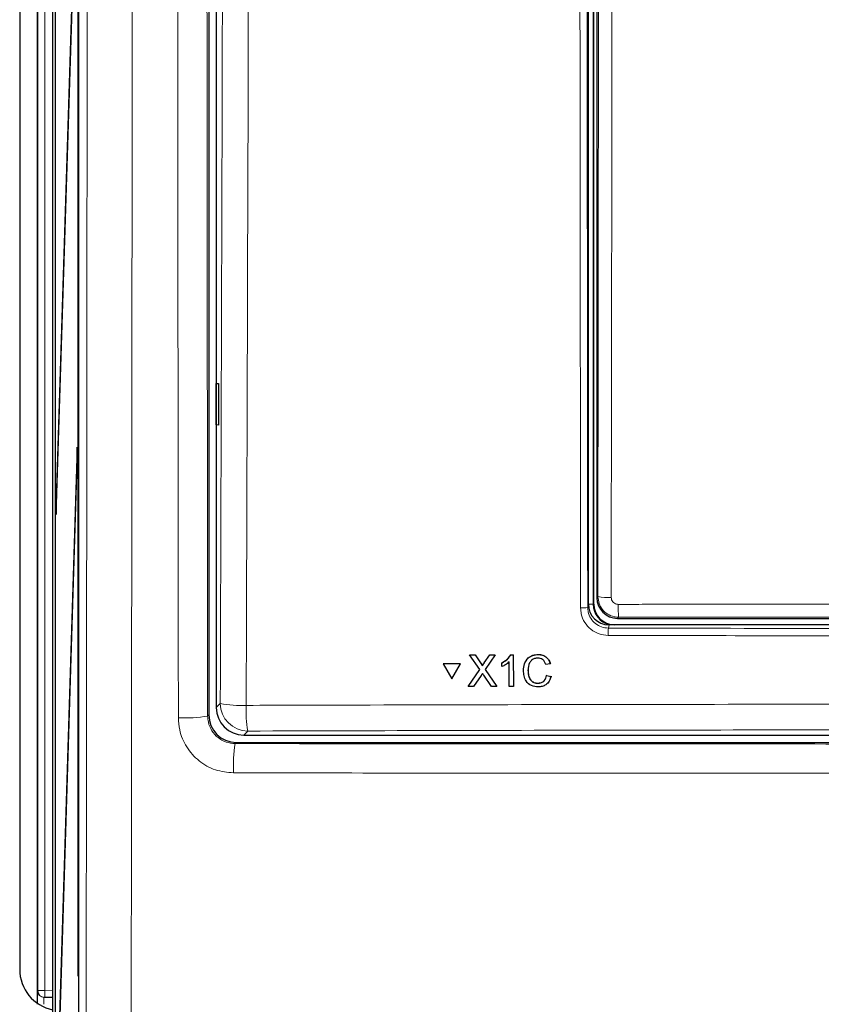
# Paper-space layout 'Blatt3' of a CAD drawing. Header units: millimetres. Extents: x 5 to 418, y 2 to 292.
# Tile 7 of 54: x 55 to 75, y 139 to 163. Entities that reach past the tile are written whole.
import ezdxf

# ---------------------------------------------------------------- set-up
doc = ezdxf.new("R2010")
doc.units = ezdxf.units.MM

psp = doc.layouts.new('Blatt3')

# ---------------------------------------------------------------- linework, layer by layer
at = {"color": 7, "linetype": 'Continuous', "lineweight": 25}
for p, q in [((56.8388, 237.877), (56.8388, 138.555)), ((56.2674, 233.0492), (56.2674, 133.0492)), ((56.2753, 133.0492), (56.2753, 233.0492)), ((56.8238, 139.7159), (56.8238, 233.0492)), ((56.8317, 233.0492), (56.8317, 139.7159)), ((56.2086, 232.816), (56.2086, 127.7159)), ((59.9872, 215.3952), (59.9872, 146.0367)), ((60.1663, 191.4275), (60.1663, 146.215)), ((69.1663, 148.717), (69.1663, 186.3826)), ((69.2997, 148.7159), (69.2997, 186.3492)), ((69.3722, 186.1934), (69.3722, 148.8717)), ((55.833, 178.0314), (55.833, 139.0671)), ((55.4132, 177.2159), (55.4132, 139.8826)), ((56.8002, 167.5087), (56.2951, 151.2578)), ((56.299, 150.8825), (56.8041, 167.1334)), ((60.1681, 154.0492), (60.2188, 154.0501)), ((60.1681, 153.0492), (60.1681, 154.0492)), ((60.2188, 154.0501), (60.2188, 153.0483)), ((60.2188, 153.0483), (60.1681, 153.0492)), ((56.8002, 152.5087), (56.2951, 136.2578)), ((56.8041, 152.1334), (56.8002, 152.5087)), ((56.299, 135.8825), (56.8041, 152.1334)), ((56.2951, 151.2578), (56.299, 150.8825)), ((56.3101, 151.2424), (56.2951, 151.2578)), ((90.667, 148.2159), (69.6656, 148.2159)), ((69.8722, 148.3718), (75.6815, 148.3718)), ((66.295, 147.4885), (66.2963, 147.4907)), ((66.5397, 147.135), (66.295, 147.4885)), ((66.295, 147.4885), (66.4252, 147.4885)), ((66.2963, 147.4907), (66.3024, 147.4907)), ((66.4252, 147.4885), (66.4265, 147.4906)), ((66.4252, 147.4885), (66.5592, 147.2947)), ((66.649, 147.2945), (66.7818, 147.4883)), ((66.9138, 147.4883), (66.6707, 147.1338)), ((66.7818, 147.4883), (66.7831, 147.4905)), ((66.7818, 147.4883), (66.9138, 147.4883)), ((66.9138, 147.4883), (66.915, 147.4904)), ((67.2879, 147.4881), (67.2892, 147.4902)), ((67.2879, 147.4881), (67.3511, 147.4881)), ((67.3511, 147.4881), (67.3524, 147.4902)), ((67.3511, 147.4881), (67.3528, 146.7231)), ((67.9496, 147.4976), (67.9509, 147.4998)), ((65.6521, 147.2726), (65.6534, 147.2748)), ((65.6521, 147.2726), (65.8644, 146.9066)), ((66.0751, 147.2724), (65.6521, 147.2726)), ((66.0764, 147.2746), (65.6534, 147.2748)), ((65.8644, 146.9066), (66.0751, 147.2724)), ((65.8657, 146.9089), (66.0764, 147.2746)), ((66.0751, 147.2724), (66.0764, 147.2746)), ((66.5992, 147.2217), (66.6004, 147.2239)), ((67.0766, 147.2969), (67.0778, 147.2991)), ((67.0768, 147.2065), (67.0766, 147.2969)), ((67.2546, 146.7231), (67.2533, 147.3192)), ((68.2454, 147.2752), (68.1374, 147.2521)), ((68.2454, 147.2752), (68.2467, 147.2774)), ((66.2574, 146.7236), (66.5397, 147.135)), ((66.5699, 146.9867), (66.3893, 146.7235)), ((66.8245, 146.7233), (66.6374, 146.9937)), ((66.6707, 147.1338), (66.9548, 146.7233)), ((67.7055, 147.1116), (67.7068, 147.1137)), ((68.1576, 146.9928), (68.1589, 146.995)), ((68.1576, 146.9928), (68.2657, 146.9676)), ((68.267, 146.9698), (68.245, 146.9156)), ((68.2657, 146.9676), (68.267, 146.9698)), ((65.8644, 146.9066), (65.8657, 146.9089)), ((66.2574, 146.7236), (66.2587, 146.7258)), ((66.3893, 146.7235), (66.2574, 146.7236)), ((66.9548, 146.7233), (66.8245, 146.7233)), ((66.9548, 146.7233), (66.956, 146.7254)), ((67.3528, 146.7231), (67.2546, 146.7231)), ((67.3528, 146.7231), (67.3541, 146.7252)), ((67.9432, 146.8013), (67.9444, 146.8035)), ((60.8321, 145.5492), (99.5006, 145.5492)), ((60.6537, 145.3702), (99.6789, 145.3702)), ((56.8317, 139.7159), (56.8238, 139.7159)), ((56.0171, 139.2026), (56.0026, 139.2029)), ((56.2086, 139.1993), (56.0171, 139.2026))]:
    psp.add_line(p, q, dxfattribs=at)
at = {"color": 7, "linetype": 'Continuous', "lineweight": 18}
for p, q in [((69.2851, 186.3492), (69.2851, 148.7159)), ((55.8534, 139.3693), (55.8534, 177.6458)), ((56.02, 177.6458), (56.02, 139.3693)), ((69.3986, 148.8981), (69.4144, 163.3533)), ((69.3722, 148.8717), (69.3986, 148.8981)), ((69.1503, 148.6368), (69.1663, 148.717)), ((69.2851, 148.7159), (69.1663, 148.7159)), ((69.2851, 148.7159), (69.2997, 148.7159)), ((69.8985, 148.3981), (69.8722, 148.3718)), ((69.6656, 148.2159), (69.6498, 148.1365)), ((66.5592, 147.2947), (66.5605, 147.2969)), ((66.649, 147.2945), (66.6503, 147.2967)), ((60.1663, 146.215), (60.2634, 146.3121)), ((59.9589, 146.0085), (59.9872, 146.0367)), ((60.9292, 145.6463), (60.8321, 145.5492)), ((60.6537, 145.3702), (60.6255, 145.3419)), ((55.8389, 139.3695), (55.8534, 139.3693)), ((56.02, 139.3693), (55.8534, 139.3693)), ((56.02, 139.3693), (56.0171, 139.2026)), ((56.02, 139.3693), (56.2086, 139.366))]:
    psp.add_line(p, q, dxfattribs=at)
at = {"color": 7, "linetype": 'Continuous', "lineweight": 18, "flags": 128}
psp.add_lwpolyline([(69.7359, 163.3326), (69.7352, 162.6672), (69.7323, 160.0057), (69.7201, 148.8773)], dxfattribs=at)
at = {"color": 7, "linetype": 'Continuous', "lineweight": 18}
for centre, radius, start, end in [((69.6454, 150.2203), 1.3451, 259.42789, 273.18381), ((69.0202, 149.333), 0.7083, 266.58782, 280.58882), ((72.1781, 148.6392), 2.2924, 178.21518, 186.038), ((71.3545, 147.9966), 1.7104, 175.30838, 181.24111), ((60.7616, 148.8784), 2.6143, 259.01521, 272.81826), ((60.9313, 146.3142), 0.6679, 180.1836, 269.8164), ((63.8342, 146.1408), 2.9468, 177.53897, 189.65999), ((59.4276, 149.0726), 3.1098, 266.73713, 279.83691), ((63.8164, 144.8108), 3.2349, 170.54972, 183.13573), ((56.0056, 139.3695), 0.1667, 179.99538, 268.99574), ((56.0201, 139.3693), 0.1667, 179.99538, 268.99574)]:
    psp.add_arc(centre, radius, start, end, dxfattribs=at)
at = {"color": 7, "linetype": 'Continuous', "lineweight": 25}
for centre, radius, start, end in [((69.7997, 148.7159), 0.5146, 180, 256.32073), ((69.7997, 148.7159), 0.5, 180, 270), ((56.4126, 139.8816), 0.9994, 179.94535, 258.22377)]:
    psp.add_arc(centre, radius, start, end, dxfattribs=at)
for centre, major_axis, ratio, start_param, end_param in [((69.8722, 148.8718), (0.3536, -0.3536), 0.9998985, 3.9271431, 5.4976349), ((69.6664, 148.7178), (-0.0982, -0.4923), 0.9960441, 4.9100775, 6.4793527), ((60.6539, 146.0369), (0.4715, 0.4715), 0.9996955, 2.3563468, 3.9268385), ((60.8339, 146.2168), (-0.4727, -0.4727), 0.9972647, 5.4991567, 7.0672139), ((55.8389, 139.0361), (0, 0.3334), 0.0174604, 6.2828803, 7.8533721)]:
    psp.add_ellipse(centre, major_axis=major_axis, ratio=ratio, start_param=start_param, end_param=end_param, dxfattribs=at)
at = {"color": 7, "linetype": 'Continuous', "lineweight": 18}
for centre, major_axis, ratio, start_param, end_param in [((80.1663, 143.2689), (294.0328, 0), 0.0174551, 1.5871, 1.6057242), ((56.0055, 139.0361), (-0.0029, 0.1667), 0.0523172, 6.2813533, 7.8518451)]:
    psp.add_ellipse(centre, major_axis=major_axis, ratio=ratio, start_param=start_param, end_param=end_param, dxfattribs=at)
for points, knots in [([(57.0206, 138.7368), (57.0221, 140.0178), (57.028, 145.0408), (57.0371, 153.8108), (57.0466, 165.0493), (57.0542, 176.2933), (57.0575, 183.7922), (57.0591, 187.5418)], [0, 0, 0, 0, 0.07883163, 0.30911085, 0.53941582, 0.76969503, 1, 1, 1, 1]), ([(58.1486, 187.4768), (58.1469, 183.73), (58.1436, 176.236), (58.1361, 164.9932), (58.1265, 153.7486), (58.1175, 144.9689), (58.1116, 139.94), (58.1101, 138.6577)], [0, 0, 0, 0, 0.230063, 0.4601517, 0.6906156, 0.9211052, 1, 1, 1, 1]), ([(59.2506, 145.9678), (59.2468, 149.7086), (59.2392, 157.1907), (59.2282, 171.0261), (59.2233, 181.1246), (59.2203, 187.4768)], [0, 0, 0, 0, 0.2705667, 0.5411635, 1, 1, 1, 1]), ([(59.9287, 187.57), (59.9317, 181.1955), (59.9365, 171.0777), (59.9476, 157.2248), (59.9551, 149.7474), (59.9589, 146.0085)], [0, 0, 0, 0, 0.4598562, 0.7299131, 1, 1, 1, 1]), ([(60.2634, 146.3121), (60.2859, 153.1758), (60.3309, 166.906), (60.3544, 180.6559), (60.3661, 187.5322)], [0, 0, 0, 0, 0.49989972, 1, 1, 1, 1]), ([(60.9931, 187.514), (60.9925, 187.0697), (60.9892, 184.8483), (60.9737, 175.5193), (60.9435, 162.2095), (60.9049, 150.6898), (60.8901, 146.2673)], [0, 0, 0, 0, 0.0322876, 0.1614382, 0.6780666, 1, 1, 1, 1]), ([(68.978, 148.626), (68.9779, 148.7368), (68.9772, 149.2912), (68.9746, 151.6198), (68.9648, 160.9364), (68.9545, 172.9816), (68.9489, 183.2572), (68.9472, 186.4247)], [0, 0, 0, 0, 0.0088087, 0.0440433, 0.1849823, 0.7487663, 1, 1, 1, 1]), ([(69.1195, 186.4294), (69.1231, 180.1277), (69.1304, 167.5221), (69.1437, 154.9326), (69.1503, 148.6368)], [0, 0, 0, 0, 0.4999168, 1, 1, 1, 1]), ([(69.8985, 148.3981), (69.8613, 148.4006), (69.7684, 148.4067), (69.6279, 148.4668), (69.5013, 148.5797), (69.4152, 148.7295), (69.4041, 148.8419), (69.3986, 148.8981)], [0, 0, 0, 0, 0.1423687, 0.3561633, 0.5705428, 0.785425, 1, 1, 1, 1]), ([(69.7201, 148.8773), (69.7219, 148.8586), (69.7256, 148.8211), (69.7543, 148.7711), (69.7965, 148.7335), (69.8434, 148.7135), (69.8745, 148.7114), (69.8869, 148.7106)], [0, 0, 0, 0, 0.21475054, 0.42957932, 0.64381482, 0.85755118, 1, 1, 1, 1]), ([(69.6445, 147.9595), (69.5695, 147.9671), (69.4196, 147.9822), (69.2198, 148.0976), (69.0691, 148.2669), (68.9894, 148.4539), (68.9812, 148.5773), (68.978, 148.626)], [0, 0, 0, 0, 0.2149218, 0.4298257, 0.6447637, 0.8597292, 1, 1, 1, 1]), ([(69.1503, 148.6368), (69.1527, 148.6002), (69.1589, 148.5077), (69.2186, 148.3673), (69.3315, 148.2402), (69.4812, 148.1536), (69.5936, 148.1422), (69.6498, 148.1365)], [0, 0, 0, 0, 0.1402936, 0.355296, 0.5702504, 0.7851343, 1, 1, 1, 1]), ([(69.8869, 148.7106), (70.109, 148.7108), (71.2194, 148.7114), (73.0094, 148.7123), (74.5775, 148.7128), (75.2569, 148.713)], [0, 0, 0, 0, 0.1241023, 0.6205161, 1, 1, 1, 1]), ([(69.6498, 148.1365), (73.1535, 148.1292), (80.1645, 148.1145), (87.1755, 148.1292), (90.6828, 148.1365)], [0, 0, 0, 0, 0.4997441, 1, 1, 1, 1]), ([(90.6882, 147.9595), (90.5771, 147.9592), (90.0218, 147.9577), (87.6894, 147.9518), (83.1272, 147.9445), (76.6663, 147.9437), (71.9854, 147.9543), (69.6445, 147.9595)], [0, 0, 0, 0, 0.0158376, 0.0791881, 0.332598, 0.6662229, 1, 1, 1, 1]), ([(60.8901, 146.2673), (61.3338, 146.2687), (63.5524, 146.2754), (69.3248, 146.2894), (78.2176, 146.2996), (88.8556, 146.2948), (95.9269, 146.2765), (99.4425, 146.2673)], [0, 0, 0, 0, 0.0345662, 0.1728355, 0.4494018, 0.7262637, 1, 1, 1, 1]), ([(59.9589, 146.0085), (59.9623, 145.9591), (59.9706, 145.8355), (60.0509, 145.6482), (60.2017, 145.4792), (60.4014, 145.3643), (60.5508, 145.3494), (60.6255, 145.3419)], [0, 0, 0, 0, 0.1423178, 0.3565828, 0.5707725, 0.7852492, 1, 1, 1, 1]), ([(60.5864, 144.6339), (60.4365, 144.6487), (60.1367, 144.6784), (59.7367, 144.9082), (59.4347, 145.2462), (59.2739, 145.6211), (59.2573, 145.869), (59.2506, 145.9678)], [0, 0, 0, 0, 0.2147274, 0.4294036, 0.6437756, 0.8579588, 1, 1, 1, 1]), ([(99.4035, 145.6463), (96.2064, 145.6548), (89.8094, 145.6718), (80.1915, 145.6782), (70.5596, 145.6718), (64.1403, 145.6548), (60.9292, 145.6463)], [0, 0, 0, 0, 0.2494553, 0.4991275, 0.7494542, 1, 1, 1, 1]), ([(60.6255, 145.3419), (63.393, 145.3395), (68.9296, 145.3345), (78.2179, 145.3313), (88.4837, 145.3323), (95.966, 145.3387), (99.7071, 145.3419)], [0, 0, 0, 0, 0.2125931, 0.4253187, 0.7126592, 1, 1, 1, 1]), ([(99.7462, 144.6339), (95.9976, 144.6306), (88.5004, 144.6242), (78.2157, 144.6231), (68.9089, 144.6263), (63.3612, 144.6313), (60.5864, 144.6339)], [0, 0, 0, 0, 0.2873416, 0.5746813, 0.7872745, 1, 1, 1, 1])]:
    psp.add_open_spline(points, degree=3, knots=knots, dxfattribs=at)
at = {"color": 7, "linetype": 'Continuous', "lineweight": 25}
for points, knots in [([(67.0766, 147.2969), (67.1243, 147.3239), (67.2095, 147.372), (67.264, 147.4526), (67.2879, 147.4881)], [0, 0, 0, 0, 0.56042743, 1, 1, 1, 1]), ([(67.0779, 147.2992), (67.1256, 147.3261), (67.2108, 147.3742), (67.2653, 147.4549), (67.2892, 147.4903)], [0, 0, 0, 0, 0.5604274, 1, 1, 1, 1]), ([(67.5975, 147.1112), (67.6015, 147.1663), (67.6095, 147.2764), (67.6946, 147.4117), (67.8197, 147.4857), (67.9063, 147.4936), (67.9496, 147.4976)], [0, 0, 0, 0, 0.2804925, 0.5595697, 0.7796153, 1, 1, 1, 1]), ([(67.6313, 147.2867), (67.6542, 147.3324), (67.6967, 147.4172), (67.8218, 147.4876), (67.9078, 147.4958), (67.9509, 147.4999)], [0, 0, 0, 0, 0.36816922, 0.68384142, 1, 1, 1, 1]), ([(67.9496, 147.4976), (67.9872, 147.4949), (68.0621, 147.4893), (68.1542, 147.4339), (68.2159, 147.3585), (68.2355, 147.303), (68.2454, 147.2752)], [0, 0, 0, 0, 0.2800806, 0.5594487, 0.7795488, 1, 1, 1, 1]), ([(67.9509, 147.4999), (67.9885, 147.4971), (68.0634, 147.4916), (68.1555, 147.4361), (68.2172, 147.3607), (68.2368, 147.3052), (68.2467, 147.2774)], [0, 0, 0, 0, 0.28008064, 0.55944867, 0.77954883, 1, 1, 1, 1]), ([(66.5592, 147.2947), (66.5679, 147.2817), (66.5799, 147.2635), (66.5947, 147.2396), (66.5977, 147.2277), (66.5992, 147.2217)], [0, 0, 0, 0, 0.5612769, 0.7817626, 1, 1, 1, 1]), ([(66.5606, 147.2969), (66.5692, 147.2839), (66.5812, 147.2658), (66.596, 147.2418), (66.599, 147.2299), (66.6005, 147.224)], [0, 0, 0, 0, 0.5612769, 0.7817626, 1, 1, 1, 1]), ([(66.5992, 147.2217), (66.6085, 147.2353), (66.6251, 147.2596), (66.6417, 147.2838), (66.649, 147.2945)], [0, 0, 0, 0, 0.5599999, 1, 1, 1, 1]), ([(66.6005, 147.224), (66.6098, 147.2375), (66.6264, 147.2618), (66.643, 147.2861), (66.6503, 147.2967)], [0, 0, 0, 0, 0.5599999, 1, 1, 1, 1]), ([(67.2533, 147.3192), (67.223, 147.294), (67.1689, 147.2489), (67.1049, 147.2195), (67.0768, 147.2065)], [0, 0, 0, 0, 0.5596859, 1, 1, 1, 1]), ([(67.9446, 147.4094), (67.9175, 147.4075), (67.8634, 147.4039), (67.7912, 147.3628), (67.7171, 147.2688), (67.7103, 147.1764), (67.7055, 147.1116)], [0, 0, 0, 0, 0.1872234, 0.3739058, 0.5607363, 1, 1, 1, 1]), ([(67.7888, 147.352), (67.7732, 147.3347), (67.7148, 147.2701), (67.7102, 147.1799), (67.7068, 147.1138)], [0, 0, 0, 0, 0.26667809, 1, 1, 1, 1]), ([(68.1374, 147.2521), (68.1289, 147.2759), (68.1119, 147.3234), (68.0643, 147.3778), (68.0041, 147.4058), (67.9644, 147.4082), (67.9446, 147.4094)], [0, 0, 0, 0, 0.2805533, 0.5597389, 0.7796538, 1, 1, 1, 1]), ([(66.6059, 147.0392), (66.5991, 147.0295), (66.587, 147.012), (66.5751, 146.9944), (66.5699, 146.9867)], [0, 0, 0, 0, 0.5600016, 1, 1, 1, 1]), ([(66.6374, 146.9937), (66.6315, 147.0022), (66.6209, 147.0173), (66.6105, 147.0325), (66.6059, 147.0392)], [0, 0, 0, 0, 0.5599998, 1, 1, 1, 1]), ([(67.9535, 146.7131), (67.8961, 146.7173), (67.7816, 146.7257), (67.6604, 146.842), (67.6072, 146.9783), (67.6007, 147.0668), (67.5975, 147.1112)], [0, 0, 0, 0, 0.2799551, 0.5580876, 0.7789116, 1, 1, 1, 1]), ([(67.7055, 147.1116), (67.7078, 147.0705), (67.7122, 146.9886), (67.7571, 146.8786), (67.8461, 146.8126), (67.9108, 146.8051), (67.9432, 146.8013)], [0, 0, 0, 0, 0.281245, 0.5607156, 0.780138, 1, 1, 1, 1]), ([(67.7068, 147.1138), (67.7091, 147.0727), (67.7135, 146.9908), (67.7584, 146.8809), (67.8474, 146.8148), (67.9121, 146.8073), (67.9445, 146.8035)], [0, 0, 0, 0, 0.281245, 0.5607156, 0.780138, 1, 1, 1, 1]), ([(67.9432, 146.8013), (67.9726, 146.8042), (68.0314, 146.8098), (68.1209, 146.8747), (68.1437, 146.948), (68.1576, 146.9928)], [0, 0, 0, 0, 0.2807112, 0.5609046, 1, 1, 1, 1]), ([(68.2657, 146.9676), (68.2531, 146.9285), (68.2279, 146.8503), (68.1472, 146.7649), (68.0503, 146.7193), (67.9858, 146.7152), (67.9535, 146.7131)], [0, 0, 0, 0, 0.2802563, 0.5595462, 0.7795894, 1, 1, 1, 1]), ([(67.9445, 146.8035), (67.9735, 146.8067), (68.0314, 146.8129), (68.0986, 146.8543), (68.1138, 146.8947), (68.1186, 146.9075)], [0, 0, 0, 0, 0.4062569, 0.8117642, 1, 1, 1, 1])]:
    psp.add_open_spline(points, degree=3, knots=knots, dxfattribs=at)

doc.saveas('drawing.dxf')
